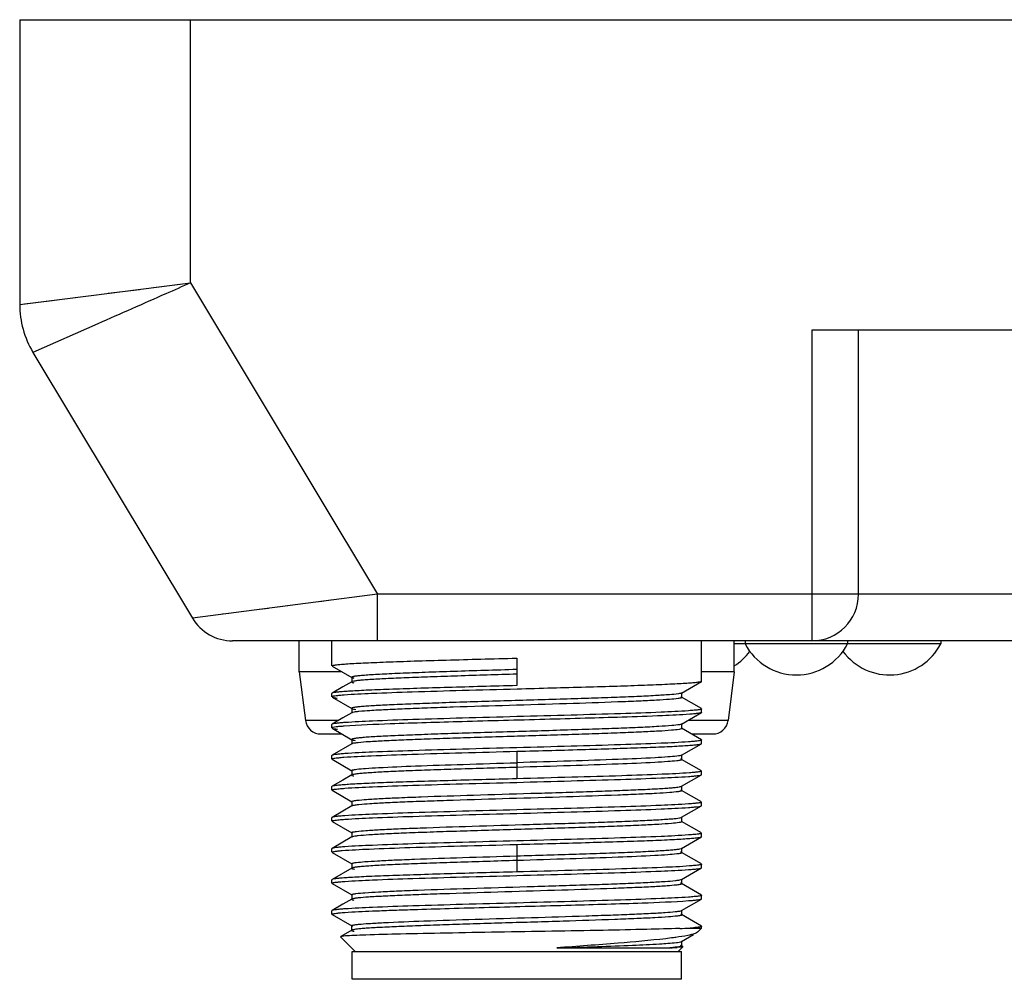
# Model space of a CAD drawing. Header units: inches. Extents: x 0 to 891, y 0 to 630.
# Tile 13 of 19: x 303 to 335, y 517 to 548. Entities that reach past the tile are written whole.
import ezdxf

# ---------------------------------------------------------------- set-up
doc = ezdxf.new("R2010")
doc.units = ezdxf.units.IN
doc.header["$MEASUREMENT"] = 0
doc.layers.add('Visible', color=7, linetype='Continuous')

msp = doc.modelspace()

# ---------------------------------------------------------------- linework, layer by layer
at = {"layer": 'Visible'}
for p, q in [((303.156, 548.036), (303.156, 538.867)), ((303.156, 548.036), (365.156, 548.036)), ((308.656, 539.559), (308.656, 548.036)), ((305.453, 539.156), (308.656, 539.559)), ((307.468, 539.41), (308.656, 539.559)), ((308.656, 539.559), (314.67, 529.536)), ((303.156, 538.867), (305.454, 539.156)), ((306.006, 539.226), (307.013, 539.352)), ((303.311, 538.886), (304.118, 538.988)), ((305.67, 538.243), (303.584, 537.323)), ((328.656, 538.036), (328.656, 528.036)), ((339.656, 538.036), (328.656, 538.036)), ((330.156, 529.536), (330.156, 538.036)), ((303.584, 537.323), (308.719, 528.764)), ((314.67, 529.536), (308.719, 528.764)), ((313.172, 529.341), (312.811, 529.295)), ((314.67, 528.036), (314.67, 529.536)), ((330.156, 529.536), (314.67, 529.536)), ((353.642, 529.536), (330.172, 529.536)), ((311.165, 529.081), (310.877, 529.044)), ((311.786, 529.162), (311.468, 529.121)), ((308.729, 528.765), (308.719, 528.764)), ((309.89, 528.916), (309.688, 528.89)), ((328.656, 528.036), (310.005, 528.036)), ((312.156, 527.036), (312.156, 528.036)), ((313.206, 527.229), (313.206, 528.036)), ((325.106, 526.729), (325.106, 528.036)), ((326.156, 527.036), (326.156, 528.036)), ((326.506, 528.036), (326.506, 527.936)), ((358.307, 528.036), (328.678, 528.036)), ((329.806, 528.036), (329.806, 527.936)), ((332.806, 528.036), (332.806, 527.936)), ((332.806, 527.936), (326.156, 527.936)), ((319.156, 527.479), (319.156, 526.593)), ((313.212, 527.222), (313.85, 526.853)), ((312.156, 527.036), (312.351, 525.474)), ((313.534, 527.036), (312.156, 527.036)), ((313.843, 526.861), (313.843, 526.711)), ((326.156, 527.036), (325.106, 527.036)), ((326.156, 527.036), (325.961, 525.474)), ((313.561, 526.552), (313.213, 526.351)), ((313.85, 526.719), (313.561, 526.552)), ((313.85, 526.719), (313.843, 526.711)), ((324.461, 526.353), (325.1, 526.722)), ((325.106, 526.729), (325.1, 526.722)), ((313.213, 526.351), (313.206, 526.343)), ((313.206, 526.229), (313.206, 526.343)), ((313.213, 526.222), (313.852, 525.853)), ((324.469, 526.361), (324.461, 526.353)), ((324.461, 526.219), (324.469, 526.211)), ((325.099, 525.851), (324.461, 526.219)), ((324.469, 526.211), (324.469, 526.361)), ((313.844, 525.861), (313.844, 525.711)), ((313.844, 525.861), (313.852, 525.853)), ((325.106, 525.729), (325.106, 525.843)), ((313.563, 525.552), (313.213, 525.35)), ((313.852, 525.719), (313.563, 525.552)), ((324.461, 525.352), (325.099, 525.722)), ((325.106, 525.729), (325.099, 525.721)), ((313.427, 525.474), (312.351, 525.474)), ((313.213, 525.35), (313.206, 525.343)), ((313.206, 525.229), (313.206, 525.343)), ((313.213, 525.221), (313.851, 524.852)), ((324.461, 525.219), (324.468, 525.211)), ((325.1, 524.85), (324.461, 525.219)), ((324.468, 525.211), (324.468, 525.361)), ((325.961, 525.474), (324.671, 525.474)), ((312.873, 525.036), (313.533, 525.036)), ((313.844, 524.861), (313.844, 524.711)), ((313.844, 524.861), (313.851, 524.852)), ((324.778, 525.036), (325.456, 525.036)), ((313.851, 524.719), (313.212, 524.349)), ((313.851, 524.719), (313.844, 524.71)), ((324.462, 524.352), (325.099, 524.721)), ((325.099, 524.721), (325.106, 524.729)), ((325.106, 524.729), (325.106, 524.843)), ((313.212, 524.35), (313.206, 524.343)), ((313.206, 524.228), (313.206, 524.343)), ((313.212, 524.222), (313.85, 523.853)), ((319.156, 524.479), (319.156, 523.593)), ((324.469, 524.36), (324.462, 524.352)), ((325.1, 523.85), (324.462, 524.219)), ((324.469, 524.21), (324.469, 524.36)), ((313.85, 523.719), (313.561, 523.552)), ((313.843, 523.861), (313.843, 523.711)), ((313.85, 523.719), (313.843, 523.711)), ((324.461, 523.353), (325.1, 523.722)), ((325.1, 523.722), (325.106, 523.729)), ((325.106, 523.729), (325.106, 523.843)), ((313.213, 523.351), (313.206, 523.343)), ((313.206, 523.229), (313.206, 523.343)), ((313.561, 523.552), (313.213, 523.351)), ((324.469, 523.211), (324.469, 523.361)), ((313.213, 523.222), (313.852, 522.853)), ((325.099, 522.851), (324.461, 523.219)), ((324.461, 523.219), (324.469, 523.211)), ((313.852, 522.719), (313.563, 522.552)), ((313.844, 522.861), (313.844, 522.711)), ((324.461, 522.352), (325.099, 522.722)), ((325.099, 522.721), (325.106, 522.729)), ((325.106, 522.729), (325.106, 522.843)), ((313.213, 522.35), (313.206, 522.343)), ((313.206, 522.229), (313.206, 522.343)), ((313.563, 522.552), (313.213, 522.35)), ((324.468, 522.211), (324.468, 522.361)), ((313.213, 522.221), (313.851, 521.852)), ((325.1, 521.85), (324.461, 522.219)), ((324.461, 522.219), (324.468, 522.211)), ((313.851, 521.719), (313.212, 521.349)), ((313.844, 521.861), (313.844, 521.711)), ((313.851, 521.719), (313.844, 521.71)), ((324.462, 521.352), (325.099, 521.721)), ((325.099, 521.721), (325.106, 521.728)), ((325.106, 521.728), (325.106, 521.843)), ((319.156, 521.479), (319.156, 520.593)), ((313.212, 521.35), (313.206, 521.343)), ((313.206, 521.228), (313.206, 521.343)), ((313.212, 521.222), (313.85, 520.853)), ((325.1, 520.85), (324.462, 521.219)), ((324.469, 521.21), (324.469, 521.36)), ((313.843, 520.861), (313.843, 520.711)), ((325.1, 520.722), (325.106, 520.729)), ((325.106, 520.729), (325.106, 520.843)), ((313.85, 520.719), (313.213, 520.35)), ((313.851, 520.719), (313.843, 520.711)), ((324.461, 520.353), (325.1, 520.722)), ((313.213, 520.351), (313.206, 520.343)), ((313.206, 520.229), (313.206, 520.343)), ((313.213, 520.221), (313.851, 519.852)), ((325.1, 519.85), (324.462, 520.219)), ((324.463, 520.219), (324.469, 520.211)), ((324.468, 520.212), (324.468, 520.361)), ((313.844, 519.861), (313.844, 519.711)), ((313.851, 519.852), (313.848, 519.854)), ((325.106, 519.728), (325.106, 519.843)), ((313.563, 519.553), (313.213, 519.351)), ((313.852, 519.72), (313.563, 519.553)), ((313.851, 519.72), (313.844, 519.711)), ((324.462, 519.352), (325.099, 519.721)), ((325.099, 519.721), (325.106, 519.728)), ((313.213, 519.351), (313.206, 519.343)), ((313.206, 519.228), (313.206, 519.343)), ((313.212, 519.221), (313.849, 518.853)), ((324.462, 519.352), (324.465, 519.354)), ((325.1, 518.85), (324.462, 519.219)), ((324.462, 519.219), (324.469, 519.21)), ((324.469, 519.21), (324.469, 519.36)), ((313.849, 518.853), (313.842, 518.861)), ((313.842, 518.861), (313.842, 518.71)), ((325.106, 518.786), (325.106, 518.843)), ((313.489, 518.51), (313.487, 518.505)), ((313.85, 518.719), (313.489, 518.51)), ((313.85, 518.719), (313.842, 518.71)), ((324.462, 518.353), (324.844, 518.574)), ((324.722, 518.785), (325.106, 518.786)), ((324.97, 518.649), (324.947, 518.632)), ((325.106, 518.786), (324.97, 518.649)), ((313.487, 518.505), (313.956, 518.036)), ((324.416, 518.233), (324.434, 518.229)), ((324.456, 518.35), (324.462, 518.353)), ((324.462, 518.353), (324.469, 518.361)), ((324.507, 518.193), (324.463, 518.218)), ((324.469, 518.211), (324.469, 518.361)), ((313.856, 517.136), (313.856, 518.036)), ((313.856, 518.036), (324.456, 518.036)), ((324.101, 518.15), (324.082, 518.149)), ((324.097, 518.15), (324.082, 518.149)), ((324.508, 518.188), (324.356, 518.036)), ((324.456, 517.136), (324.456, 518.036)), ((324.456, 517.136), (313.856, 517.136))]:
    msp.add_line(p, q, dxfattribs=at)
msp.add_lwpolyline([(304.118, 538.988), (304.524, 539.039), (305.453, 539.156)], dxfattribs=at)
for centre, radius, start, end in [((306.156, 538.867), 3, 180, 210.9638), ((328.656, 529.536), 1.5, 270, 0), ((310.005, 529.536), 1.5, 210.9638, 270), ((328.156, 528.797), 1.861, 207.5632, 332.4368), ((331.156, 528.797), 1.861, 216.2919, 332.4368), ((325.156, 528.797), 1.861, 302.5215, 323.7081), ((313.333, 525.854), 0.403, 101.8154, 102.8275), ((324.386, 526.04), 0.194, 72.5138, 73.7407), ((313.959, 525.427), 0.313, 103.9307, 104.8922), ((312.848, 525.536), 0.5, 187.125, 270.9952), ((313.335, 524.864), 0.394, 102.3865, 102.9015), ((325.465, 525.536), 0.5, 269.0048, 352.875), ((313.925, 524.546), 0.188, 106.59, 107.8188), ((324.353, 523.918), 0.321, 75.2218, 76.1371), ((324.386, 523.041), 0.194, 72.5022, 73.7302), ((313.959, 522.426), 0.313, 103.9288, 104.8901), ((313.925, 521.546), 0.188, 106.5886, 107.8174), ((324.353, 520.918), 0.321, 75.2207, 76.1362), ((324.354, 519.926), 0.313, 75.1254, 76.1071), ((324.379, 519.013), 0.223, 73.2252, 74.341), ((323.492, 545.254), 26.497, 271.9676, 272.6598), ((324.135, 526.506), 7.742, 274.3458, 275.234), ((324.366, 517.963), 0.275, 74.5839, 75.6444), ((323.503, 530.123), 11.988, 272.8585, 273.3977), ((323.792, 525.368), 7.224, 273.3513, 274.1837)]:
    msp.add_arc(centre, radius, start, end, dxfattribs=at)
for points, knots in [([(308.656, 539.559), (308.391, 539.443), (307.395, 539.005), (306.401, 538.565), (305.67, 538.243)], [0, 0, 0, 0, 0.265942, 1, 1, 1, 1]), ([(313.206, 527.229), (313.206, 527.232), (313.218, 527.239), (313.239, 527.245), (313.275, 527.253), (313.351, 527.264), (313.481, 527.278), (313.677, 527.294), (313.926, 527.309), (314.225, 527.323), (314.572, 527.338), (315.119, 527.361), (315.893, 527.388), (316.908, 527.418), (318.01, 527.447), (318.769, 527.468), (319.156, 527.479)], [0, 0, 0, 0, 0.00175, 0.005583, 0.011722, 0.0202, 0.044157, 0.077264, 0.119224, 0.16965, 0.228052, 0.29389, 0.445245, 0.617876, 0.805221, 1, 1, 1, 1]), ([(319.156, 527.111), (318.811, 527.101), (318.134, 527.08), (317.152, 527.05), (316.245, 527.019), (315.554, 526.993), (315.066, 526.971), (314.757, 526.956), (314.489, 526.94), (314.267, 526.925), (314.091, 526.91), (313.974, 526.897), (313.906, 526.886), (313.873, 526.878), (313.854, 526.872), (313.843, 526.865), (313.843, 526.861)], [0, 0, 0, 0, 0.194466, 0.381507, 0.553877, 0.705309, 0.771074, 0.829371, 0.87976, 0.921809, 0.955111, 0.979276, 0.987852, 0.994096, 0.998056, 1, 1, 1, 1]), ([(313.85, 526.853), (313.853, 526.851), (313.874, 526.842), (313.896, 526.838), (313.914, 526.835)], [0, 0, 0, 0, 0.160661, 1, 1, 1, 1]), ([(319.156, 526.96), (318.522, 526.941), (317.596, 526.914), (316.411, 526.874), (315.64, 526.846), (314.987, 526.818), (314.528, 526.793), (314.235, 526.772), (314.075, 526.758), (313.959, 526.744), (313.895, 526.734), (313.871, 526.727)], [0, 0, 0, 0, 0.359936, 0.524834, 0.672395, 0.797251, 0.895178, 0.933216, 0.963557, 0.985906, 1, 1, 1, 1]), ([(319.156, 526.593), (318.781, 526.583), (318.044, 526.564), (316.972, 526.533), (315.979, 526.503), (315.101, 526.475), (314.455, 526.449), (314.02, 526.427), (313.761, 526.412), (313.551, 526.397), (313.391, 526.384), (313.285, 526.369), (313.229, 526.36), (313.213, 526.351)], [0, 0, 0, 0, 0.189228, 0.371585, 0.540531, 0.690061, 0.814712, 0.866251, 0.909955, 0.945423, 0.97237, 0.990569, 1, 1, 1, 1]), ([(319.169, 526.479), (318.58, 526.463), (317.453, 526.434), (315.891, 526.387), (314.624, 526.343), (313.894, 526.31), (313.6, 526.287)], [0, 0, 0, 0, 0.317558, 0.606642, 0.841164, 1, 1, 1, 1]), ([(313.843, 526.711), (313.843, 526.703), (313.875, 526.693), (313.895, 526.688), (313.913, 526.685)], [0, 0, 0, 0, 0.288225, 1, 1, 1, 1]), ([(313.871, 526.727), (313.869, 526.726), (313.862, 526.724), (313.855, 526.721), (313.85, 526.719)], [0, 0, 0, 0, 0.304903, 1, 1, 1, 1]), ([(325.1, 526.722), (325.084, 526.713), (325.03, 526.704), (324.925, 526.688), (324.767, 526.674), (324.558, 526.658), (324.301, 526.644), (323.867, 526.624), (323.223, 526.598), (322.346, 526.567), (321.353, 526.539), (320.282, 526.51), (319.545, 526.489), (319.169, 526.479)], [0, 0, 0, 0, 0.009192, 0.027191, 0.053973, 0.089296, 0.132862, 0.184292, 0.308809, 0.458369, 0.627576, 0.810322, 1, 1, 1, 1]), ([(313.243, 526.247), (313.234, 526.244), (313.222, 526.242), (313.206, 526.234), (313.206, 526.229)], [0, 0, 0, 0, 0.696534, 1, 1, 1, 1]), ([(313.213, 526.222), (313.229, 526.212), (313.287, 526.203), (313.342, 526.194), (313.379, 526.19)], [0, 0, 0, 0, 0.338408, 1, 1, 1, 1]), ([(313.382, 526.267), (313.368, 526.265), (313.324, 526.26), (313.28, 526.254), (313.25, 526.248)], [0, 0, 0, 0, 0.310655, 1, 1, 1, 1]), ([(313.6, 526.287), (313.579, 526.285), (313.506, 526.279), (313.434, 526.273), (313.382, 526.267)], [0, 0, 0, 0, 0.285994, 1, 1, 1, 1]), ([(324.358, 526.328), (324.264, 526.314), (324.02, 526.294), (323.575, 526.266), (322.982, 526.238), (322.261, 526.209), (321.436, 526.181), (320.534, 526.152), (319.585, 526.124), (318.623, 526.095), (317.678, 526.066), (316.783, 526.038), (315.967, 526.009), (315.35, 525.984), (314.917, 525.964), (314.644, 525.95), (314.408, 525.935), (314.212, 525.921), (314.058, 525.907), (313.948, 525.894), (313.881, 525.881), (313.852, 525.871), (313.844, 525.864), (313.844, 525.861)], [0, 0, 0, 0, 0.027014, 0.069831, 0.126843, 0.19611, 0.275391, 0.362088, 0.453214, 0.545681, 0.636425, 0.72247, 0.800859, 0.868895, 0.898328, 0.924382, 0.946852, 0.96554, 0.980282, 0.99094, 0.997419, 0.999136, 1, 1, 1, 1]), ([(324.35, 526.177), (324.26, 526.164), (324.027, 526.144), (323.606, 526.117), (323.048, 526.091), (322.085, 526.052), (320.696, 526.006), (318.932, 525.954), (317.44, 525.909), (316.316, 525.871), (315.587, 525.844), (314.968, 525.817), (314.477, 525.79), (314.155, 525.767), (313.973, 525.747), (313.909, 525.736), (313.883, 525.73)], [0, 0, 0, 0, 0.026139, 0.066859, 0.120779, 0.186055, 0.342955, 0.51856, 0.691368, 0.770192, 0.840531, 0.900196, 0.947626, 0.981326, 0.992579, 1, 1, 1, 1]), ([(324.469, 526.211), (324.469, 526.207), (324.457, 526.199), (324.435, 526.192), (324.397, 526.184), (324.368, 526.179), (324.35, 526.177)], [0, 0, 0, 0, 0.089986, 0.280018, 0.582724, 1, 1, 1, 1]), ([(324.461, 526.353), (324.45, 526.346), (324.415, 526.338), (324.38, 526.332), (324.358, 526.328)], [0, 0, 0, 0, 0.360578, 1, 1, 1, 1]), ([(313.851, 525.853), (313.865, 525.845), (313.909, 525.836), (313.952, 525.828), (313.98, 525.825)], [0, 0, 0, 0, 0.352598, 1, 1, 1, 1]), ([(324.919, 525.803), (324.903, 525.801), (324.826, 525.794), (324.749, 525.788), (324.688, 525.783)], [0, 0, 0, 0, 0.213829, 1, 1, 1, 1]), ([(325.106, 525.843), (325.106, 525.838), (325.086, 525.828), (325.053, 525.82), (324.993, 525.81), (324.946, 525.805), (324.919, 525.803)], [0, 0, 0, 0, 0.081098, 0.270257, 0.57632, 1, 1, 1, 1]), ([(324.723, 525.671), (324.431, 525.65), (323.705, 525.616), (322.584, 525.574), (321.322, 525.539), (319.606, 525.489), (317.514, 525.437), (315.359, 525.371), (314.092, 525.323), (313.597, 525.286)], [0, 0, 0, 0, 0.078879, 0.195865, 0.302361, 0.418969, 0.658477, 0.866095, 1, 1, 1, 1]), ([(324.688, 525.783), (324.392, 525.762), (323.663, 525.726), (322.402, 525.685), (320.854, 525.637), (319.156, 525.594), (317.458, 525.546), (315.911, 525.504), (314.65, 525.457), (313.92, 525.424), (313.624, 525.403)], [0, 0, 0, 0, 0.080398, 0.197822, 0.341931, 0.5, 0.65807, 0.802179, 0.919607, 1, 1, 1, 1]), ([(313.845, 525.713), (313.845, 525.713), (313.844, 525.712), (313.844, 525.711), (313.844, 525.711)], [0, 0, 0, 0, 0.517163, 1, 1, 1, 1]), ([(313.852, 525.719), (313.85, 525.718), (313.848, 525.716), (313.846, 525.714), (313.845, 525.713)], [0, 0, 0, 0, 0.572002, 1, 1, 1, 1]), ([(313.878, 525.729), (313.876, 525.728), (313.866, 525.725), (313.857, 525.722), (313.852, 525.719)], [0, 0, 0, 0, 0.311617, 1, 1, 1, 1]), ([(324.935, 525.69), (324.92, 525.688), (324.85, 525.681), (324.779, 525.675), (324.723, 525.671)], [0, 0, 0, 0, 0.213726, 1, 1, 1, 1]), ([(325.099, 525.722), (325.083, 525.712), (325.026, 525.702), (324.972, 525.694), (324.935, 525.69)], [0, 0, 0, 0, 0.340909, 1, 1, 1, 1]), ([(313.247, 525.248), (313.236, 525.246), (313.223, 525.243), (313.206, 525.234), (313.206, 525.229)], [0, 0, 0, 0, 0.695399, 1, 1, 1, 1]), ([(313.624, 525.403), (313.571, 525.399), (313.476, 525.392), (313.352, 525.38), (313.27, 525.366), (313.226, 525.358), (313.213, 525.35)], [0, 0, 0, 0, 0.3898, 0.687234, 0.890715, 1, 1, 1, 1]), ([(313.213, 525.221), (313.23, 525.211), (313.288, 525.202), (313.344, 525.194), (313.381, 525.19)], [0, 0, 0, 0, 0.340805, 1, 1, 1, 1]), ([(313.381, 525.268), (313.367, 525.266), (313.323, 525.261), (313.28, 525.255), (313.25, 525.249)], [0, 0, 0, 0, 0.31046, 1, 1, 1, 1]), ([(313.597, 525.286), (313.576, 525.285), (313.504, 525.279), (313.432, 525.273), (313.381, 525.268)], [0, 0, 0, 0, 0.285949, 1, 1, 1, 1]), ([(324.4, 525.335), (324.317, 525.32), (324.093, 525.3), (323.675, 525.271), (323.101, 525.243), (322.391, 525.214), (321.568, 525.185), (320.662, 525.156), (319.704, 525.127), (318.727, 525.098), (317.764, 525.069), (316.85, 525.04), (316.016, 525.011), (315.385, 524.986), (314.941, 524.965), (314.66, 524.951), (314.419, 524.936), (314.219, 524.922), (314.061, 524.907), (313.949, 524.894), (313.882, 524.881), (313.852, 524.871), (313.844, 524.864), (313.844, 524.861)], [0, 0, 0, 0, 0.023786, 0.063884, 0.118846, 0.18682, 0.265587, 0.352347, 0.444019, 0.537522, 0.629651, 0.717177, 0.796996, 0.866423, 0.896499, 0.923133, 0.94608, 0.965128, 0.980072, 0.990816, 0.997372, 0.999121, 1, 1, 1, 1]), ([(324.386, 525.182), (324.303, 525.168), (324.082, 525.148), (323.677, 525.121), (323.127, 525.094), (322.451, 525.066), (321.669, 525.038), (320.49, 525), (319.261, 524.964), (318.021, 524.926), (317.126, 524.898), (316.295, 524.87), (315.556, 524.843), (314.931, 524.815), (314.442, 524.788), (314.126, 524.765), (313.953, 524.743), (313.893, 524.733), (313.871, 524.726)], [0, 0, 0, 0, 0.02394, 0.063079, 0.115894, 0.180802, 0.255977, 0.338848, 0.516774, 0.606293, 0.692383, 0.772186, 0.843115, 0.903145, 0.950322, 0.982845, 0.993354, 1, 1, 1, 1]), ([(324.468, 525.21), (324.468, 525.207), (324.461, 525.201), (324.434, 525.191), (324.407, 525.186), (324.386, 525.182)], [0, 0, 0, 0, 0.098032, 0.288458, 1, 1, 1, 1]), ([(324.461, 525.352), (324.458, 525.351), (324.438, 525.342), (324.417, 525.338), (324.4, 525.335)], [0, 0, 0, 0, 0.162595, 1, 1, 1, 1]), ([(313.851, 524.852), (313.862, 524.846), (313.898, 524.837), (313.933, 524.831), (313.956, 524.828)], [0, 0, 0, 0, 0.358741, 1, 1, 1, 1]), ([(324.688, 524.783), (324.393, 524.761), (323.663, 524.727), (322.402, 524.684), (320.854, 524.637), (319.156, 524.594), (317.458, 524.546), (315.909, 524.504), (314.649, 524.456), (313.919, 524.425), (313.624, 524.403)], [0, 0, 0, 0, 0.080377, 0.197804, 0.34193, 0.500023, 0.658114, 0.80223, 0.919647, 1, 1, 1, 1]), ([(319.156, 524.479), (319.531, 524.489), (320.268, 524.507), (321.34, 524.538), (322.334, 524.569), (323.212, 524.597), (323.857, 524.622), (324.293, 524.644), (324.552, 524.66), (324.761, 524.674), (324.921, 524.687), (325.027, 524.702), (325.083, 524.711), (325.099, 524.721)], [0, 0, 0, 0, 0.189233, 0.371693, 0.540683, 0.690179, 0.814765, 0.86628, 0.909972, 0.945434, 0.972378, 0.990573, 1, 1, 1, 1]), ([(324.919, 524.804), (324.903, 524.802), (324.826, 524.794), (324.749, 524.788), (324.688, 524.783)], [0, 0, 0, 0, 0.213838, 1, 1, 1, 1]), ([(325.106, 524.843), (325.106, 524.838), (325.086, 524.829), (325.054, 524.821), (324.993, 524.812), (324.947, 524.806), (324.919, 524.804)], [0, 0, 0, 0, 0.079655, 0.268695, 0.575269, 1, 1, 1, 1]), ([(313.206, 524.228), (313.206, 524.233), (313.225, 524.242), (313.255, 524.249), (313.311, 524.259), (313.354, 524.264), (313.379, 524.267)], [0, 0, 0, 0, 0.079892, 0.269046, 0.575641, 1, 1, 1, 1]), ([(313.624, 524.403), (313.569, 524.399), (313.474, 524.391), (313.351, 524.379), (313.268, 524.365), (313.225, 524.357), (313.212, 524.35)], [0, 0, 0, 0, 0.391939, 0.690174, 0.892941, 1, 1, 1, 1]), ([(313.379, 524.267), (313.394, 524.269), (313.465, 524.277), (313.537, 524.283), (313.593, 524.287)], [0, 0, 0, 0, 0.213861, 1, 1, 1, 1]), ([(313.593, 524.287), (313.886, 524.31), (314.614, 524.34), (315.878, 524.39), (317.44, 524.431), (318.566, 524.463), (319.156, 524.479)], [0, 0, 0, 0, 0.158243, 0.392605, 0.681912, 1, 1, 1, 1]), ([(324.309, 524.322), (324.214, 524.31), (323.98, 524.291), (323.352, 524.253), (322.305, 524.21), (320.821, 524.16), (319.732, 524.128), (319.156, 524.111)], [0, 0, 0, 0, 0.055428, 0.136409, 0.366293, 0.664929, 1, 1, 1, 1]), ([(324.462, 524.352), (324.446, 524.343), (324.393, 524.334), (324.342, 524.326), (324.309, 524.322)], [0, 0, 0, 0, 0.346548, 1, 1, 1, 1]), ([(324.435, 524.228), (324.438, 524.228), (324.447, 524.225), (324.456, 524.222), (324.462, 524.218)], [0, 0, 0, 0, 0.312139, 1, 1, 1, 1]), ([(324.462, 524.218), (324.464, 524.218), (324.466, 524.216), (324.468, 524.214), (324.469, 524.213)], [0, 0, 0, 0, 0.5746, 1, 1, 1, 1]), ([(313.843, 523.861), (313.843, 523.866), (313.86, 523.875), (313.889, 523.882), (313.942, 523.892), (313.982, 523.897), (314.006, 523.9)], [0, 0, 0, 0, 0.083034, 0.272026, 0.577946, 1, 1, 1, 1]), ([(319.156, 523.96), (318.522, 523.941), (317.596, 523.914), (316.411, 523.874), (315.64, 523.846), (314.988, 523.818), (314.528, 523.793), (314.235, 523.772), (314.076, 523.758), (313.959, 523.744), (313.895, 523.734), (313.871, 523.727)], [0, 0, 0, 0, 0.359892, 0.524774, 0.672326, 0.797183, 0.895122, 0.933169, 0.963523, 0.985887, 1, 1, 1, 1]), ([(314.006, 523.9), (314.101, 523.912), (314.335, 523.931), (314.964, 523.969), (316.01, 524.011), (317.493, 524.061), (318.581, 524.094), (319.156, 524.111)], [0, 0, 0, 0, 0.055678, 0.136657, 0.366696, 0.665207, 1, 1, 1, 1]), ([(324.306, 524.171), (324.211, 524.159), (323.976, 524.14), (323.347, 524.102), (322.3, 524.06), (320.818, 524.01), (319.731, 523.978), (319.156, 523.96)], [0, 0, 0, 0, 0.055783, 0.136863, 0.366881, 0.665434, 1, 1, 1, 1]), ([(324.469, 524.21), (324.469, 524.205), (324.452, 524.196), (324.423, 524.189), (324.37, 524.179), (324.33, 524.174), (324.306, 524.171)], [0, 0, 0, 0, 0.082913, 0.271944, 0.57787, 1, 1, 1, 1]), ([(324.469, 524.213), (324.469, 524.212), (324.469, 524.211), (324.469, 524.211), (324.469, 524.21)], [0, 0, 0, 0, 0.514821, 1, 1, 1, 1]), ([(319.156, 523.593), (318.781, 523.583), (318.044, 523.564), (316.972, 523.533), (315.979, 523.502), (315.1, 523.475), (314.455, 523.449), (314.019, 523.427), (313.761, 523.412), (313.551, 523.397), (313.391, 523.384), (313.285, 523.369), (313.229, 523.36), (313.213, 523.351)], [0, 0, 0, 0, 0.189268, 0.371697, 0.540711, 0.690203, 0.814789, 0.866304, 0.90999, 0.945456, 0.972391, 0.990584, 1, 1, 1, 1]), ([(313.624, 523.289), (313.919, 523.311), (314.649, 523.344), (315.909, 523.388), (317.457, 523.435), (319.155, 523.477), (320.853, 523.526), (322.402, 523.567), (323.663, 523.616), (324.392, 523.646), (324.688, 523.668)], [0, 0, 0, 0, 0.080357, 0.197765, 0.341875, 0.499958, 0.658048, 0.802175, 0.919613, 1, 1, 1, 1]), ([(313.844, 523.858), (313.844, 523.859), (313.843, 523.86), (313.843, 523.861), (313.843, 523.861)], [0, 0, 0, 0, 0.520758, 1, 1, 1, 1]), ([(313.843, 523.711), (313.843, 523.703), (313.875, 523.693), (313.895, 523.688), (313.913, 523.685)], [0, 0, 0, 0, 0.288311, 1, 1, 1, 1]), ([(313.85, 523.853), (313.849, 523.854), (313.846, 523.855), (313.845, 523.857), (313.844, 523.858)], [0, 0, 0, 0, 0.5682, 1, 1, 1, 1]), ([(313.871, 523.727), (313.869, 523.726), (313.862, 523.724), (313.855, 523.721), (313.85, 523.719)], [0, 0, 0, 0, 0.30509, 1, 1, 1, 1]), ([(324.719, 523.785), (324.427, 523.762), (323.699, 523.731), (322.434, 523.682), (320.873, 523.64), (319.746, 523.609), (319.156, 523.593)], [0, 0, 0, 0, 0.158248, 0.392611, 0.681916, 1, 1, 1, 1]), ([(324.688, 523.668), (324.742, 523.672), (324.838, 523.68), (324.961, 523.693), (325.044, 523.706), (325.087, 523.714), (325.1, 523.722)], [0, 0, 0, 0, 0.391962, 0.690208, 0.892968, 1, 1, 1, 1]), ([(324.933, 523.804), (324.918, 523.803), (324.847, 523.795), (324.775, 523.789), (324.719, 523.785)], [0, 0, 0, 0, 0.21389, 1, 1, 1, 1]), ([(325.106, 523.843), (325.106, 523.838), (325.087, 523.83), (325.057, 523.823), (325.001, 523.813), (324.958, 523.807), (324.933, 523.804)], [0, 0, 0, 0, 0.079881, 0.269034, 0.575634, 1, 1, 1, 1]), ([(313.206, 523.229), (313.206, 523.234), (313.227, 523.243), (313.259, 523.25), (313.32, 523.26), (313.366, 523.265), (313.393, 523.268)], [0, 0, 0, 0, 0.07965, 0.26869, 0.575266, 1, 1, 1, 1]), ([(313.393, 523.268), (313.409, 523.27), (313.486, 523.278), (313.563, 523.284), (313.624, 523.289)], [0, 0, 0, 0, 0.213877, 1, 1, 1, 1]), ([(314.01, 522.901), (314.114, 522.913), (314.371, 522.934), (314.825, 522.96), (315.412, 522.987), (316.405, 523.026), (317.816, 523.071), (319.296, 523.115), (320.51, 523.152), (321.376, 523.179), (322.174, 523.206), (322.879, 523.234), (323.47, 523.261), (323.883, 523.284), (324.143, 523.304), (324.28, 523.317), (324.378, 523.331), (324.431, 523.341), (324.45, 523.348)], [0, 0, 0, 0, 0.029921, 0.073964, 0.130663, 0.198547, 0.35913, 0.53589, 0.623659, 0.707471, 0.784659, 0.852796, 0.91003, 0.954558, 0.971506, 0.984738, 0.994234, 1, 1, 1, 1]), ([(324.461, 523.353), (324.463, 523.354), (324.465, 523.355), (324.467, 523.357), (324.468, 523.358)], [0, 0, 0, 0, 0.571669, 1, 1, 1, 1]), ([(324.468, 523.358), (324.468, 523.359), (324.468, 523.36), (324.469, 523.361), (324.469, 523.361)], [0, 0, 0, 0, 0.517467, 1, 1, 1, 1]), ([(324.351, 523.177), (324.26, 523.164), (324.028, 523.144), (323.607, 523.117), (323.049, 523.091), (322.085, 523.052), (320.697, 523.006), (318.932, 522.954), (317.44, 522.909), (316.316, 522.871), (315.587, 522.844), (314.968, 522.817), (314.477, 522.79), (314.155, 522.767), (313.973, 522.746), (313.909, 522.736), (313.883, 522.73)], [0, 0, 0, 0, 0.026125, 0.066832, 0.120743, 0.186013, 0.342908, 0.518517, 0.691337, 0.770167, 0.840512, 0.900184, 0.947619, 0.981323, 0.992578, 1, 1, 1, 1]), ([(324.469, 523.211), (324.469, 523.207), (324.457, 523.199), (324.435, 523.192), (324.397, 523.184), (324.368, 523.179), (324.351, 523.177)], [0, 0, 0, 0, 0.090023, 0.280058, 0.582751, 1, 1, 1, 1]), ([(324.688, 522.783), (324.392, 522.762), (323.663, 522.726), (322.402, 522.685), (320.854, 522.637), (319.156, 522.594), (317.458, 522.546), (315.911, 522.504), (314.65, 522.457), (313.92, 522.424), (313.624, 522.403)], [0, 0, 0, 0, 0.080398, 0.197822, 0.341931, 0.5, 0.65807, 0.802179, 0.919607, 1, 1, 1, 1]), ([(313.624, 522.288), (313.92, 522.309), (314.649, 522.346), (315.91, 522.387), (317.458, 522.435), (319.156, 522.477), (320.854, 522.526), (322.402, 522.568), (323.663, 522.614), (324.393, 522.648), (324.688, 522.669)], [0, 0, 0, 0, 0.080373, 0.197791, 0.341909, 0.499995, 0.658082, 0.802201, 0.919627, 1, 1, 1, 1]), ([(313.844, 522.861), (313.844, 522.866), (313.862, 522.875), (313.891, 522.883), (313.945, 522.893), (313.986, 522.898), (314.01, 522.901)], [0, 0, 0, 0, 0.083033, 0.271382, 0.576176, 1, 1, 1, 1]), ([(313.845, 522.858), (313.845, 522.859), (313.844, 522.86), (313.844, 522.86), (313.844, 522.861)], [0, 0, 0, 0, 0.515113, 1, 1, 1, 1]), ([(313.845, 522.713), (313.845, 522.713), (313.844, 522.712), (313.844, 522.711), (313.844, 522.71)], [0, 0, 0, 0, 0.517126, 1, 1, 1, 1]), ([(313.852, 522.853), (313.85, 522.853), (313.848, 522.855), (313.846, 522.857), (313.845, 522.858)], [0, 0, 0, 0, 0.574269, 1, 1, 1, 1]), ([(313.852, 522.719), (313.85, 522.718), (313.848, 522.716), (313.846, 522.714), (313.845, 522.713)], [0, 0, 0, 0, 0.572043, 1, 1, 1, 1]), ([(313.878, 522.729), (313.876, 522.728), (313.866, 522.725), (313.857, 522.722), (313.852, 522.719)], [0, 0, 0, 0, 0.31163, 1, 1, 1, 1]), ([(324.919, 522.803), (324.903, 522.801), (324.826, 522.794), (324.749, 522.788), (324.688, 522.783)], [0, 0, 0, 0, 0.213829, 1, 1, 1, 1]), ([(324.688, 522.669), (324.742, 522.672), (324.837, 522.68), (324.96, 522.692), (325.043, 522.705), (325.086, 522.714), (325.099, 522.721)], [0, 0, 0, 0, 0.389777, 0.687202, 0.89069, 1, 1, 1, 1]), ([(325.106, 522.843), (325.106, 522.838), (325.086, 522.828), (325.053, 522.82), (324.993, 522.81), (324.946, 522.805), (324.919, 522.803)], [0, 0, 0, 0, 0.081098, 0.270257, 0.57632, 1, 1, 1, 1]), ([(313.624, 522.403), (313.571, 522.399), (313.476, 522.392), (313.352, 522.38), (313.27, 522.366), (313.226, 522.358), (313.213, 522.35)], [0, 0, 0, 0, 0.3898, 0.687234, 0.890715, 1, 1, 1, 1]), ([(313.998, 521.899), (314.098, 521.912), (314.35, 521.932), (314.797, 521.959), (315.379, 521.986), (316.369, 522.024), (317.779, 522.07), (319.261, 522.114), (320.477, 522.151), (321.347, 522.178), (322.15, 522.206), (322.86, 522.233), (323.456, 522.26), (323.873, 522.284), (324.136, 522.304), (324.276, 522.317), (324.376, 522.33), (324.43, 522.34), (324.449, 522.347)], [0, 0, 0, 0, 0.028877, 0.072264, 0.12857, 0.195972, 0.356146, 0.533061, 0.621045, 0.705098, 0.782719, 0.851343, 0.908839, 0.953709, 0.970952, 0.98448, 0.994164, 1, 1, 1, 1]), ([(324.461, 522.352), (324.462, 522.353), (324.465, 522.355), (324.467, 522.357), (324.467, 522.358)], [0, 0, 0, 0, 0.570139, 1, 1, 1, 1]), ([(324.467, 522.358), (324.467, 522.358), (324.468, 522.359), (324.468, 522.36), (324.468, 522.361)], [0, 0, 0, 0, 0.518911, 1, 1, 1, 1]), ([(313.206, 522.229), (313.206, 522.234), (313.226, 522.243), (313.259, 522.251), (313.32, 522.261), (313.366, 522.266), (313.393, 522.269)], [0, 0, 0, 0, 0.081101, 0.27026, 0.576322, 1, 1, 1, 1]), ([(313.393, 522.269), (313.409, 522.271), (313.486, 522.278), (313.563, 522.284), (313.624, 522.288)], [0, 0, 0, 0, 0.213882, 1, 1, 1, 1]), ([(324.386, 522.182), (324.303, 522.168), (324.082, 522.148), (323.677, 522.121), (323.127, 522.094), (322.45, 522.066), (321.668, 522.038), (320.49, 522), (319.261, 521.964), (318.021, 521.926), (317.125, 521.898), (316.295, 521.87), (315.556, 521.843), (314.931, 521.815), (314.442, 521.788), (314.126, 521.765), (313.953, 521.743), (313.893, 521.733), (313.871, 521.726)], [0, 0, 0, 0, 0.023943, 0.063084, 0.115901, 0.180809, 0.255985, 0.338855, 0.51678, 0.606297, 0.692386, 0.772188, 0.843116, 0.903145, 0.950321, 0.982845, 0.993354, 1, 1, 1, 1]), ([(324.468, 522.21), (324.468, 522.207), (324.461, 522.201), (324.434, 522.191), (324.407, 522.186), (324.386, 522.182)], [0, 0, 0, 0, 0.098016, 0.288437, 1, 1, 1, 1]), ([(324.688, 521.783), (324.393, 521.761), (323.663, 521.727), (322.402, 521.684), (320.854, 521.637), (319.156, 521.594), (317.458, 521.546), (315.909, 521.504), (314.649, 521.456), (313.919, 521.425), (313.624, 521.403)], [0, 0, 0, 0, 0.080377, 0.197804, 0.34193, 0.500023, 0.658114, 0.80223, 0.919647, 1, 1, 1, 1]), ([(313.844, 521.861), (313.844, 521.865), (313.86, 521.874), (313.888, 521.881), (313.938, 521.891), (313.976, 521.896), (313.998, 521.899)], [0, 0, 0, 0, 0.084882, 0.274432, 0.579069, 1, 1, 1, 1]), ([(313.845, 521.857), (313.845, 521.857), (313.844, 521.858), (313.844, 521.86), (313.844, 521.861)], [0, 0, 0, 0, 0.533451, 1, 1, 1, 1]), ([(313.851, 521.852), (313.85, 521.853), (313.848, 521.854), (313.846, 521.856), (313.845, 521.857)], [0, 0, 0, 0, 0.555978, 1, 1, 1, 1]), ([(319.156, 521.479), (319.531, 521.489), (320.268, 521.508), (321.341, 521.538), (322.334, 521.569), (323.212, 521.597), (323.858, 521.622), (324.293, 521.645), (324.552, 521.66), (324.761, 521.675), (324.921, 521.688), (325.027, 521.702), (325.083, 521.711), (325.099, 521.72)], [0, 0, 0, 0, 0.189268, 0.371697, 0.540711, 0.690203, 0.814789, 0.866304, 0.90999, 0.945456, 0.972391, 0.990584, 1, 1, 1, 1]), ([(324.919, 521.804), (324.903, 521.802), (324.826, 521.794), (324.749, 521.788), (324.688, 521.783)], [0, 0, 0, 0, 0.213838, 1, 1, 1, 1]), ([(325.106, 521.843), (325.106, 521.838), (325.086, 521.829), (325.054, 521.821), (324.993, 521.812), (324.947, 521.806), (324.919, 521.804)], [0, 0, 0, 0, 0.079655, 0.268695, 0.575269, 1, 1, 1, 1]), ([(313.624, 521.403), (313.569, 521.399), (313.474, 521.391), (313.351, 521.379), (313.268, 521.365), (313.225, 521.357), (313.212, 521.35)], [0, 0, 0, 0, 0.391939, 0.690174, 0.892941, 1, 1, 1, 1]), ([(313.54, 521.282), (313.827, 521.305), (314.551, 521.339), (315.821, 521.386), (317.406, 521.432), (318.554, 521.462), (319.156, 521.479)], [0, 0, 0, 0, 0.153627, 0.387079, 0.678339, 1, 1, 1, 1]), ([(313.206, 521.228), (313.206, 521.233), (313.222, 521.241), (313.248, 521.247), (313.297, 521.257), (313.334, 521.261), (313.355, 521.264)], [0, 0, 0, 0, 0.082237, 0.271678, 0.577266, 1, 1, 1, 1]), ([(313.355, 521.264), (313.368, 521.266), (313.43, 521.273), (313.492, 521.278), (313.54, 521.282)], [0, 0, 0, 0, 0.213761, 1, 1, 1, 1]), ([(313.988, 520.898), (314.08, 520.91), (314.31, 520.929), (314.72, 520.955), (315.252, 520.98), (316.164, 521.017), (317.478, 521.06), (318.575, 521.094), (319.156, 521.111)], [0, 0, 0, 0, 0.054009, 0.133913, 0.23783, 0.363288, 0.66301, 1, 1, 1, 1]), ([(319.156, 521.111), (319.48, 521.121), (320.117, 521.139), (321.046, 521.168), (321.911, 521.197), (322.683, 521.226), (323.336, 521.254), (323.795, 521.279), (324.086, 521.3), (324.244, 521.314), (324.359, 521.328), (324.421, 521.338), (324.444, 521.345)], [0, 0, 0, 0, 0.183704, 0.361131, 0.526334, 0.674043, 0.798906, 0.896538, 0.93432, 0.964354, 0.986334, 1, 1, 1, 1]), ([(324.306, 521.171), (324.211, 521.159), (323.976, 521.14), (323.347, 521.102), (322.3, 521.06), (320.818, 521.01), (319.731, 520.978), (319.156, 520.96)], [0, 0, 0, 0, 0.055784, 0.136865, 0.366883, 0.665436, 1, 1, 1, 1]), ([(324.469, 521.21), (324.469, 521.205), (324.452, 521.196), (324.423, 521.189), (324.37, 521.179), (324.33, 521.174), (324.306, 521.171)], [0, 0, 0, 0, 0.082911, 0.271943, 0.577869, 1, 1, 1, 1]), ([(324.435, 521.228), (324.438, 521.227), (324.447, 521.225), (324.456, 521.222), (324.462, 521.218)], [0, 0, 0, 0, 0.312132, 1, 1, 1, 1]), ([(324.444, 521.345), (324.446, 521.346), (324.452, 521.348), (324.458, 521.35), (324.462, 521.352)], [0, 0, 0, 0, 0.300438, 1, 1, 1, 1]), ([(324.462, 521.352), (324.463, 521.353), (324.465, 521.354), (324.466, 521.355), (324.467, 521.356)], [0, 0, 0, 0, 0.543367, 1, 1, 1, 1]), ([(324.462, 521.218), (324.464, 521.217), (324.466, 521.216), (324.468, 521.214), (324.469, 521.212)], [0, 0, 0, 0, 0.574701, 1, 1, 1, 1]), ([(324.467, 521.356), (324.468, 521.356), (324.469, 521.358), (324.469, 521.36), (324.469, 521.36)], [0, 0, 0, 0, 0.547995, 1, 1, 1, 1]), ([(324.469, 521.212), (324.469, 521.212), (324.469, 521.211), (324.469, 521.21), (324.469, 521.21)], [0, 0, 0, 0, 0.51473, 1, 1, 1, 1]), ([(313.843, 520.861), (313.843, 520.865), (313.858, 520.874), (313.884, 520.881), (313.931, 520.89), (313.967, 520.895), (313.988, 520.898)], [0, 0, 0, 0, 0.084905, 0.27384, 0.57883, 1, 1, 1, 1]), ([(313.846, 520.856), (313.845, 520.856), (313.844, 520.858), (313.843, 520.86), (313.843, 520.861)], [0, 0, 0, 0, 0.557308, 1, 1, 1, 1]), ([(313.85, 520.853), (313.85, 520.853), (313.848, 520.854), (313.847, 520.855), (313.846, 520.856)], [0, 0, 0, 0, 0.535517, 1, 1, 1, 1]), ([(313.87, 520.845), (313.868, 520.846), (313.861, 520.848), (313.855, 520.85), (313.85, 520.853)], [0, 0, 0, 0, 0.301849, 1, 1, 1, 1]), ([(319.156, 520.96), (318.83, 520.951), (318.19, 520.931), (317.256, 520.903), (316.387, 520.874), (315.612, 520.845), (314.959, 520.817), (314.502, 520.792), (314.212, 520.771), (314.057, 520.757), (313.945, 520.742), (313.885, 520.732), (313.864, 520.725)], [0, 0, 0, 0, 0.184615, 0.3628, 0.528723, 0.676811, 0.801553, 0.89878, 0.936218, 0.965767, 0.987115, 1, 1, 1, 1]), ([(324.719, 520.785), (324.427, 520.762), (323.699, 520.731), (322.434, 520.682), (320.873, 520.64), (319.746, 520.609), (319.156, 520.593)], [0, 0, 0, 0, 0.158247, 0.392611, 0.681916, 1, 1, 1, 1]), ([(324.933, 520.804), (324.918, 520.803), (324.847, 520.795), (324.775, 520.789), (324.719, 520.785)], [0, 0, 0, 0, 0.213889, 1, 1, 1, 1]), ([(325.106, 520.843), (325.106, 520.838), (325.087, 520.83), (325.057, 520.823), (325.001, 520.813), (324.958, 520.807), (324.933, 520.804)], [0, 0, 0, 0, 0.079881, 0.269034, 0.575634, 1, 1, 1, 1]), ([(319.156, 520.593), (318.781, 520.583), (318.044, 520.564), (316.972, 520.533), (315.979, 520.503), (315.1, 520.475), (314.455, 520.449), (314.019, 520.427), (313.761, 520.412), (313.551, 520.398), (313.391, 520.385), (313.285, 520.369), (313.229, 520.36), (313.213, 520.351)], [0, 0, 0, 0, 0.189263, 0.371688, 0.540698, 0.690187, 0.814772, 0.866284, 0.909967, 0.945429, 0.972366, 0.990574, 1, 1, 1, 1]), ([(313.625, 520.288), (313.921, 520.31), (314.651, 520.346), (315.912, 520.386), (317.459, 520.435), (319.157, 520.477), (320.854, 520.526), (322.402, 520.567), (323.663, 520.615), (324.392, 520.647), (324.688, 520.668)], [0, 0, 0, 0, 0.080437, 0.197881, 0.341994, 0.500053, 0.658106, 0.802197, 0.919613, 1, 1, 1, 1]), ([(313.843, 520.711), (313.843, 520.708), (313.851, 520.701), (313.879, 520.691), (313.907, 520.686), (313.929, 520.682)], [0, 0, 0, 0, 0.097297, 0.288493, 1, 1, 1, 1]), ([(324.688, 520.668), (324.742, 520.672), (324.837, 520.68), (324.961, 520.692), (325.043, 520.706), (325.087, 520.714), (325.1, 520.722)], [0, 0, 0, 0, 0.391079, 0.689014, 0.892081, 1, 1, 1, 1]), ([(313.206, 520.229), (313.206, 520.234), (313.227, 520.243), (313.259, 520.251), (313.32, 520.261), (313.366, 520.266), (313.394, 520.269)], [0, 0, 0, 0, 0.0806, 0.269708, 0.575942, 1, 1, 1, 1]), ([(313.394, 520.269), (313.41, 520.27), (313.487, 520.278), (313.565, 520.284), (313.625, 520.288)], [0, 0, 0, 0, 0.213899, 1, 1, 1, 1]), ([(324.304, 520.171), (324.202, 520.158), (323.949, 520.138), (323.501, 520.112), (322.922, 520.085), (321.942, 520.047), (320.546, 520.002), (318.787, 519.95), (317.313, 519.905), (316.21, 519.867), (315.5, 519.84), (314.9, 519.814), (314.429, 519.787), (314.123, 519.764), (313.955, 519.744), (313.896, 519.734), (313.874, 519.727)], [0, 0, 0, 0, 0.029356, 0.072868, 0.128945, 0.195922, 0.354828, 0.530217, 0.701288, 0.778694, 0.847347, 0.905391, 0.951146, 0.982971, 0.993339, 1, 1, 1, 1]), ([(313.98, 519.897), (314.076, 519.91), (314.319, 519.93), (314.754, 519.957), (315.326, 519.983), (316.303, 520.022), (317.704, 520.067), (319.18, 520.111), (320.397, 520.148), (321.272, 520.176), (322.081, 520.203), (322.8, 520.23), (323.407, 520.257), (323.883, 520.284), (324.191, 520.307), (324.36, 520.328), (324.418, 520.338), (324.44, 520.345)], [0, 0, 0, 0, 0.027661, 0.069863, 0.125, 0.191411, 0.350165, 0.526482, 0.614538, 0.698938, 0.777108, 0.846462, 0.905005, 0.951104, 0.983085, 0.99343, 1, 1, 1, 1]), ([(324.468, 520.211), (324.468, 520.206), (324.451, 520.196), (324.422, 520.189), (324.368, 520.179), (324.328, 520.174), (324.304, 520.171)], [0, 0, 0, 0, 0.083679, 0.272794, 0.577712, 1, 1, 1, 1]), ([(324.434, 520.229), (324.437, 520.228), (324.447, 520.225), (324.456, 520.222), (324.462, 520.218)], [0, 0, 0, 0, 0.315852, 1, 1, 1, 1]), ([(324.44, 520.345), (324.442, 520.345), (324.45, 520.347), (324.456, 520.35), (324.461, 520.353)], [0, 0, 0, 0, 0.303028, 1, 1, 1, 1]), ([(324.461, 520.353), (324.462, 520.353), (324.463, 520.354), (324.464, 520.355), (324.465, 520.355)], [0, 0, 0, 0, 0.532092, 1, 1, 1, 1]), ([(324.465, 520.355), (324.466, 520.356), (324.467, 520.358), (324.468, 520.36), (324.468, 520.361)], [0, 0, 0, 0, 0.561374, 1, 1, 1, 1]), ([(324.688, 519.782), (324.392, 519.761), (323.663, 519.729), (322.402, 519.682), (320.855, 519.64), (319.157, 519.591), (317.459, 519.549), (315.912, 519.501), (314.65, 519.46), (313.921, 519.424), (313.625, 519.403)], [0, 0, 0, 0, 0.080375, 0.197786, 0.341879, 0.499938, 0.658005, 0.802123, 0.91957, 1, 1, 1, 1]), ([(313.844, 519.861), (313.844, 519.865), (313.858, 519.873), (313.883, 519.88), (313.926, 519.89), (313.96, 519.894), (313.98, 519.897)], [0, 0, 0, 0, 0.087049, 0.276429, 0.580074, 1, 1, 1, 1]), ([(313.848, 519.854), (313.847, 519.855), (313.845, 519.857), (313.844, 519.859), (313.844, 519.861)], [0, 0, 0, 0, 0.572722, 1, 1, 1, 1]), ([(313.874, 519.844), (313.872, 519.844), (313.864, 519.847), (313.856, 519.849), (313.851, 519.852)], [0, 0, 0, 0, 0.307003, 1, 1, 1, 1]), ([(324.919, 519.803), (324.903, 519.801), (324.826, 519.793), (324.749, 519.787), (324.688, 519.782)], [0, 0, 0, 0, 0.213922, 1, 1, 1, 1]), ([(325.106, 519.843), (325.106, 519.838), (325.085, 519.83), (325.053, 519.822), (324.993, 519.811), (324.946, 519.806), (324.919, 519.803)], [0, 0, 0, 0, 0.079028, 0.268139, 0.575085, 1, 1, 1, 1]), ([(313.623, 519.289), (313.919, 519.31), (314.416, 519.332), (315.145, 519.362), (315.97, 519.39), (317.022, 519.419), (318.72, 519.469), (320.789, 519.52), (322.929, 519.585), (324.191, 519.634), (324.688, 519.669)], [0, 0, 0, 0, 0.080319, 0.13496, 0.197708, 0.303944, 0.419961, 0.657994, 0.864916, 1, 1, 1, 1]), ([(313.844, 519.71), (313.844, 519.703), (313.875, 519.692), (313.895, 519.688), (313.912, 519.685)], [0, 0, 0, 0, 0.287503, 1, 1, 1, 1]), ([(313.874, 519.727), (313.872, 519.727), (313.864, 519.724), (313.857, 519.722), (313.852, 519.719)], [0, 0, 0, 0, 0.303315, 1, 1, 1, 1]), ([(324.688, 519.669), (324.742, 519.673), (324.837, 519.681), (324.96, 519.692), (325.043, 519.705), (325.086, 519.713), (325.099, 519.721)], [0, 0, 0, 0, 0.389777, 0.687122, 0.890465, 1, 1, 1, 1]), ([(313.206, 519.228), (313.206, 519.233), (313.227, 519.242), (313.259, 519.25), (313.319, 519.261), (313.365, 519.266), (313.393, 519.269)], [0, 0, 0, 0, 0.080287, 0.269538, 0.575985, 1, 1, 1, 1]), ([(313.625, 519.403), (313.571, 519.399), (313.476, 519.392), (313.353, 519.38), (313.27, 519.367), (313.226, 519.358), (313.213, 519.351)], [0, 0, 0, 0, 0.389707, 0.687042, 0.890446, 1, 1, 1, 1]), ([(313.393, 519.269), (313.409, 519.271), (313.486, 519.279), (313.563, 519.285), (313.623, 519.289)], [0, 0, 0, 0, 0.213931, 1, 1, 1, 1]), ([(324.332, 519.174), (324.234, 519.161), (323.989, 519.141), (323.551, 519.114), (322.976, 519.087), (321.993, 519.049), (320.584, 519.003), (319.101, 518.959), (317.88, 518.922), (317.005, 518.894), (316.197, 518.867), (315.48, 518.84), (314.877, 518.812), (314.455, 518.789), (314.189, 518.769), (314.046, 518.755), (313.942, 518.742), (313.886, 518.732), (313.865, 518.725)], [0, 0, 0, 0, 0.028053, 0.070341, 0.125725, 0.192713, 0.352185, 0.529175, 0.617476, 0.701893, 0.779829, 0.849036, 0.907297, 0.952565, 0.969956, 0.983717, 0.993756, 1, 1, 1, 1]), ([(314.062, 518.907), (314.172, 518.918), (314.44, 518.938), (315.142, 518.977), (316.284, 519.021), (317.873, 519.073), (319.61, 519.124), (321.06, 519.168), (322.143, 519.205), (322.838, 519.232), (323.426, 519.258), (323.888, 519.285), (324.188, 519.307), (324.356, 519.327), (324.416, 519.337), (324.438, 519.343)], [0, 0, 0, 0, 0.031971, 0.077377, 0.203128, 0.362196, 0.536327, 0.705106, 0.781278, 0.849043, 0.906191, 0.951081, 0.982682, 0.993184, 1, 1, 1, 1]), ([(324.469, 519.21), (324.469, 519.206), (324.455, 519.197), (324.43, 519.191), (324.386, 519.181), (324.352, 519.177), (324.332, 519.174)], [0, 0, 0, 0, 0.085887, 0.274714, 0.579269, 1, 1, 1, 1]), ([(324.438, 519.343), (324.441, 519.344), (324.449, 519.346), (324.457, 519.349), (324.462, 519.352)], [0, 0, 0, 0, 0.30902, 1, 1, 1, 1]), ([(324.443, 519.226), (324.445, 519.225), (324.451, 519.223), (324.458, 519.221), (324.462, 519.218)], [0, 0, 0, 0, 0.300659, 1, 1, 1, 1]), ([(324.465, 519.354), (324.466, 519.355), (324.468, 519.357), (324.469, 519.359), (324.469, 519.36)], [0, 0, 0, 0, 0.575953, 1, 1, 1, 1]), ([(313.842, 518.861), (313.842, 518.865), (313.856, 518.873), (313.879, 518.88), (313.921, 518.889), (313.953, 518.893), (313.972, 518.896)], [0, 0, 0, 0, 0.087898, 0.278398, 0.582395, 1, 1, 1, 1]), ([(313.878, 518.842), (313.875, 518.843), (313.865, 518.846), (313.855, 518.849), (313.849, 518.853)], [0, 0, 0, 0, 0.314683, 1, 1, 1, 1]), ([(313.972, 518.896), (313.979, 518.897), (314.009, 518.901), (314.039, 518.904), (314.062, 518.907)], [0, 0, 0, 0, 0.226465, 1, 1, 1, 1]), ([(325.106, 518.843), (325.106, 518.836), (325.075, 518.827), (325.032, 518.817), (324.945, 518.806), (324.88, 518.799), (324.842, 518.796)], [0, 0, 0, 0, 0.075012, 0.264037, 0.572528, 1, 1, 1, 1]), ([(313.643, 518.531), (313.607, 518.528), (313.561, 518.525), (313.51, 518.517), (313.494, 518.513), (313.489, 518.51)], [0, 0, 0, 0, 0.684999, 0.888481, 1, 1, 1, 1]), ([(324.402, 518.773), (324.051, 518.76), (323.228, 518.74), (321.857, 518.71), (320.257, 518.683), (318.57, 518.653), (316.945, 518.625), (315.53, 518.596), (314.542, 518.571), (313.952, 518.548), (313.732, 518.537), (313.643, 518.531)], [0, 0, 0, 0, 0.098022, 0.229279, 0.382372, 0.543955, 0.699639, 0.835376, 0.938706, 0.975049, 1, 1, 1, 1]), ([(313.842, 518.71), (313.842, 518.707), (313.85, 518.701), (313.877, 518.691), (313.905, 518.686), (313.926, 518.682)], [0, 0, 0, 0, 0.097522, 0.289213, 1, 1, 1, 1]), ([(324.897, 518.61), (324.821, 518.581), (324.615, 518.536), (324.408, 518.503), (324.28, 518.485)], [0, 0, 0, 0, 0.3868, 1, 1, 1, 1]), ([(324.947, 518.633), (324.943, 518.631), (324.927, 518.622), (324.91, 518.615), (324.897, 518.61)], [0, 0, 0, 0, 0.215498, 1, 1, 1, 1]), ([(323.95, 518.444), (323.44, 518.385), (322.271, 518.284), (321.101, 518.196), (320.441, 518.149)], [0, 0, 0, 0, 0.436826, 1, 1, 1, 1]), ([(320.441, 518.15), (320.88, 518.163), (321.695, 518.189), (322.799, 518.229), (323.645, 518.269), (324.114, 518.299), (324.293, 518.32)], [0, 0, 0, 0, 0.341413, 0.634612, 0.859927, 1, 1, 1, 1]), ([(324.28, 518.485), (324.254, 518.482), (324.144, 518.467), (324.034, 518.453), (323.95, 518.444)], [0, 0, 0, 0, 0.233547, 1, 1, 1, 1]), ([(324.293, 518.32), (324.307, 518.321), (324.352, 518.327), (324.397, 518.334), (324.428, 518.341)], [0, 0, 0, 0, 0.312504, 1, 1, 1, 1]), ([(324.469, 518.211), (324.469, 518.206), (324.452, 518.197), (324.423, 518.189), (324.369, 518.179), (324.328, 518.174), (324.304, 518.171)], [0, 0, 0, 0, 0.083867, 0.273769, 0.578969, 1, 1, 1, 1]), ([(324.428, 518.341), (324.431, 518.342), (324.44, 518.344), (324.45, 518.347), (324.456, 518.35)], [0, 0, 0, 0, 0.297999, 1, 1, 1, 1]), ([(324.439, 518.228), (324.441, 518.227), (324.449, 518.225), (324.458, 518.222), (324.463, 518.218)], [0, 0, 0, 0, 0.312127, 1, 1, 1, 1]), ([(324.463, 518.218), (324.464, 518.218), (324.466, 518.216), (324.468, 518.215), (324.468, 518.214)], [0, 0, 0, 0, 0.563096, 1, 1, 1, 1]), ([(324.468, 518.214), (324.469, 518.213), (324.469, 518.212), (324.469, 518.211), (324.469, 518.211)], [0, 0, 0, 0, 0.521076, 1, 1, 1, 1]), ([(320.441, 518.149), (321.175, 518.15), (322.188, 518.15), (323.402, 518.148), (323.882, 518.15), (324.082, 518.149)], [0, 0, 0, 0, 0.604296, 0.834939, 1, 1, 1, 1]), ([(324.304, 518.171), (324.29, 518.169), (324.221, 518.161), (324.151, 518.155), (324.097, 518.15)], [0, 0, 0, 0, 0.213396, 1, 1, 1, 1]), ([(324.508, 518.188), (324.504, 518.184), (324.485, 518.181), (324.449, 518.174), (324.39, 518.169), (324.345, 518.165), (324.319, 518.163)], [0, 0, 0, 0, 0.091074, 0.287036, 0.590289, 1, 1, 1, 1])]:
    msp.add_open_spline(points, degree=3, knots=knots, dxfattribs=at)
for points in [[(313.843, 526.861), (313.843, 526.858), (313.847, 526.855), (313.85, 526.853)], [(324.445, 526.226), (324.45, 526.224), (324.456, 526.222), (324.461, 526.219)], [(324.447, 525.225), (324.452, 525.223), (324.456, 525.221), (324.461, 525.219)], [(324.468, 525.361), (324.468, 525.357), (324.464, 525.354), (324.461, 525.352)], [(313.867, 524.725), (313.862, 524.723), (313.856, 524.721), (313.851, 524.718)], [(313.862, 523.848), (313.858, 523.849), (313.854, 523.851), (313.85, 523.853)], [(324.45, 523.348), (324.454, 523.349), (324.458, 523.351), (324.461, 523.353)], [(324.445, 523.226), (324.45, 523.224), (324.456, 523.222), (324.461, 523.219)], [(313.862, 522.848), (313.859, 522.849), (313.855, 522.851), (313.852, 522.853)], [(324.449, 522.347), (324.453, 522.349), (324.457, 522.35), (324.461, 522.352)], [(324.447, 522.225), (324.452, 522.223), (324.456, 522.221), (324.461, 522.219)], [(313.866, 521.846), (313.861, 521.848), (313.856, 521.85), (313.851, 521.852)], [(313.867, 521.725), (313.862, 521.723), (313.856, 521.721), (313.851, 521.718)], [(313.864, 520.725), (313.859, 520.723), (313.854, 520.721), (313.85, 520.719)], [(313.865, 518.725), (313.86, 518.723), (313.855, 518.721), (313.85, 518.719)]]:
    msp.add_open_spline(points, degree=3, dxfattribs=at)

doc.saveas('drawing.dxf')
